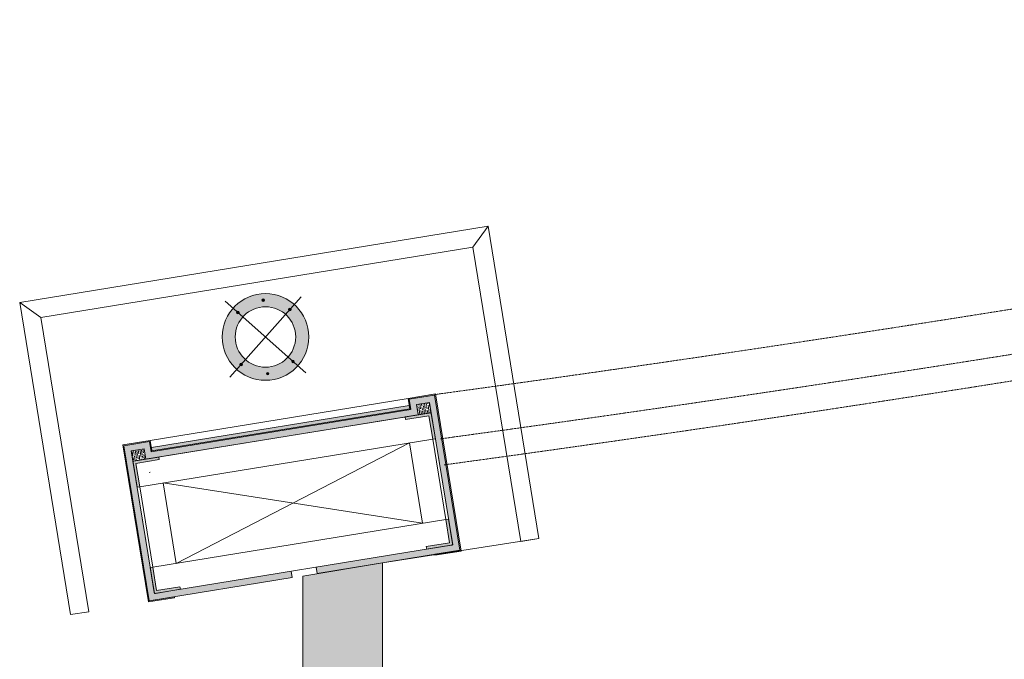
# Model space of a CAD drawing. Header units: metres. Extents: x 362935 to 596424, y 80601 to 172483.
# Tile 84 of 174: x 391664 to 393537, y 118801 to 120018. Entities that reach past the tile are written whole.
import ezdxf

# ---------------------------------------------------------------- set-up
doc = ezdxf.new("R2010")
doc.units = ezdxf.units.M
for name, pattern in [('( Hidden )', [0.375, 0.25, -0.125]), ('CONTINOUS', [0]), ('DASHED2', [9.525, 6.35, -3.175])]:
    doc.linetypes.add(name, pattern=pattern)
for name, color, linetype, lineweight in [('A1-DIM', 8, 'Continuous', 5), ('A1-ELE-3', 8, 'Continuous', 5), ('A1-HATCH-1', 8, 'Continuous', 5), ('A1-LIGHT FIXTURES', 8, 'Continuous', 5), ('A1-MS FRAME', 8, 'Continuous', 5), ('A1-WODDEN BATTEN', 8, 'Continuous', 5), ('A3-DIM', 8, 'Continuous', 5), ('CT-GUARD RAIL', 8, 'Continuous', 5), ('CT_BULKHEAD', 8, '( Hidden )', 5), ('CT_CORIAN', 8, 'CONTINOUS', 5), ('CT_MS FRAME WORK', 8, 'CONTINOUS', 5), ('CT_PILASTER', 8, 'Continuous', 5), ('CT_PLY', 8, 'CONTINOUS', 5), ('CT_SS SHEET CLADDING', 8, 'CONTINOUS', 5), ('CT_WOODEN BATTENS', 8, 'CONTINOUS', 5), ('WALL 100', 8, 'Continuous', 5), ('WALLS', 8, 'Continuous', 5)]:
    doc.layers.add(name, color=color, linetype=linetype, lineweight=lineweight)

# ---------------------------------------------------------------- blocks, each defined once
blk = doc.blocks.new('PILASTER')
at = {"layer": 'A1-HATCH-1'}
h = blk.add_hatch(dxfattribs=at)
h.set_pattern_fill('GOST_WOOD', color=256, angle=90)
h.set_pattern_definition([(180, (125168.73, 5987640.515), (5e-11, 6), [10, -2]), (180, (125170.73, 5987642.515), (5e-11, 6), [6, -1.5, 3, -1.5]), (180, (125173.73, 5987644.515), (5e-11, 6), [10, -2])])
h.paths.add_polyline_path([(287.5, -137), (262.5, -137), (262.5, -117), (-262.5, -117), (-262.5, -137), (-287.5, -137), (-287.5, 138), (287.5, 138)], flags=16)
h.paths.add_polyline_path([(24, 150), (24, 138), (-24, 138), (-24, 150), (-299.5, 150), (-299.5, -149), (-250.5, -149), (-250.5, -129), (250.5, -129), (250.5, -149), (299.5, -149), (299.5, 150)])
h = blk.add_hatch(dxfattribs=at)
h.set_pattern_fill('ANSI36', color=256, scale=10)
h.set_pattern_definition([(45, (125168.7302, 5987640.5153), (0.66291260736, 2.43067956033), [3.125, -0.625, 0, -0.625])])
h.paths.add_polyline_path([(248.5, -137), (-248.5, -137), (-248.5, -131), (248.5, -131)])
at = {"layer": 'A1-MS FRAME', "lineweight": 0, "true_color": 0x737373, "transparency": 33554623}
h = blk.add_hatch(color=8, dxfattribs=at)
h.dxf.hatch_style = 1
edge = h.paths.add_edge_path()
edge.add_line((-237.5, 138), (-285.5, 138))
edge.add_arc((-285.5, 136), 2, 90, 180)
edge.add_line((-287.5, 136), (-287.5, 88))
edge.add_line((-287.5, 88), (-282.5, 88))
edge.add_line((-282.5, 88), (-282.5, 133))
edge.add_line((-282.5, 133), (-237.5, 133))
edge.add_line((-237.5, 133), (-237.5, 138))
h = blk.add_hatch(color=8, dxfattribs=at)
h.dxf.hatch_style = 1
edge = h.paths.add_edge_path()
edge.add_line((237.5, 138), (285.5, 138))
edge.add_arc((285.5, 136), 2, 0, 90, ccw=False)
edge.add_line((287.5, 136), (287.5, 88))
edge.add_line((287.5, 88), (282.5, 88))
edge.add_line((282.5, 88), (282.5, 133))
edge.add_line((282.5, 133), (237.5, 133))
edge.add_line((237.5, 133), (237.5, 138))
h = blk.add_hatch(color=8, dxfattribs=at)
h.dxf.hatch_style = 1
edge = h.paths.add_edge_path()
edge.add_line((-237.5, -117), (-285.5, -117))
edge.add_arc((-285.5, -115), 2, 180, 270, ccw=False)
edge.add_line((-287.5, -115), (-287.5, -67))
edge.add_line((-287.5, -67), (-282.5, -67))
edge.add_line((-282.5, -67), (-282.5, -112))
edge.add_line((-282.5, -112), (-237.5, -112))
edge.add_line((-237.5, -112), (-237.5, -117))
h = blk.add_hatch(color=8, dxfattribs=at)
h.dxf.hatch_style = 1
edge = h.paths.add_edge_path()
edge.add_line((237.5, -117), (285.5, -117))
edge.add_arc((285.5, -115), 2, 270, 360)
edge.add_line((287.5, -115), (287.5, -67))
edge.add_line((287.5, -67), (282.5, -67))
edge.add_line((282.5, -67), (282.5, -112))
edge.add_line((282.5, -112), (237.5, -112))
edge.add_line((237.5, -112), (237.5, -117))
at = {"layer": 'A1-WODDEN BATTEN'}
h = blk.add_hatch(dxfattribs=at)
h.set_pattern_fill('GOST_WOOD', color=256, scale=1.5, angle=180)
h.set_pattern_definition([(270, (125168.73, 5987640.515), (-9, 8e-11), [15, -3]), (270, (125165.73, 5987643.515), (-9, 8e-11), [9, -2.25, 4.5, -2.25]), (270, (125162.73, 5987648.015), (-9, 8e-11), [15, -3])])
h.paths.add_polyline_path([(-262.5, -117), (-262.5, -137), (-287.5, -137), (-287.5, -117)])
h = blk.add_hatch(dxfattribs=at)
h.set_pattern_fill('GOST_WOOD', color=256, scale=1.5, angle=180)
h.set_pattern_definition([(270, (367223.657, -20225.053), (-9, 8e-11), [15, -3]), (270, (367220.657, -20222.053), (-9, 8e-11), [9, -2.25, 4.5, -2.25]), (270, (367217.657, -20217.553), (-9, 8e-11), [15, -3])])
h.paths.add_polyline_path([(287.5, -117), (287.5, -137), (262.5, -137), (262.5, -117)])
at = {"layer": 'CT_SS SHEET CLADDING'}
h = blk.add_hatch(color=256, dxfattribs=at)
h.dxf.hatch_style = 1
h.paths.add_polyline_path([(-248.5, -137), (-250.5, -137), (-250.5, -149), (-299.5, -149), (-299.5, 150), (-251, 150), (-251, 152), (-301.5, 152), (-301.5, -151), (-248.5, -151)])
h = blk.add_hatch(color=256, dxfattribs=at)
h.dxf.hatch_style = 1
h.paths.add_polyline_path([(250.5, -137), (248.5, -137), (248.5, -151), (301.5, -151), (301.5, 152), (251, 152), (251, 150), (299.5, 150), (299.5, -149), (250.5, -149)])
at = {"layer": 'CT_SS SHEET CLADDING', "true_color": 0xfedeb3}
h = blk.add_hatch(color=41, dxfattribs=at)
h.dxf.hatch_style = 1
h.paths.add_polyline_path([(248.5, -137), (250.5, -137), (250.5, -129), (-250.5, -129), (-250.5, -137), (-248.5, -137), (-248.5, -131), (248.5, -131)])
at = {"layer": 'A1-ELE-3'}
blk.add_line((-248.5, -151), (248.5, -151), dxfattribs=at)
at = {"layer": 'A1-MS FRAME'}
for points in [[(-237.5, 138), (-285.5, 138, 0.414214), (-287.5, 136), (-287.5, 88), (-282.5, 88), (-282.5, 133), (-237.5, 133), (-237.5, 138)], [(237.5, 138), (285.5, 138, -0.414214), (287.5, 136), (287.5, 88), (282.5, 88), (282.5, 133), (237.5, 133), (237.5, 138)], [(-237.5, -117), (-285.5, -117, -0.414214), (-287.5, -115), (-287.5, -67), (-282.5, -67), (-282.5, -112), (-237.5, -112), (-237.5, -117)], [(237.5, -117), (285.5, -117, 0.414214), (287.5, -115), (287.5, -67), (282.5, -67), (282.5, -112), (237.5, -112), (237.5, -117)]]:
    blk.add_lwpolyline(points, format="xyb", dxfattribs=at)
at = {"layer": 'CT-GUARD RAIL'}
for p, q in [((-451.5, -450.2), (-416.5, -415.2)), ((416.5, -415.2), (451.5, -450.2))]:
    blk.add_line(p, q, dxfattribs=at)
blk.add_lwpolyline([(451.5, 152), (451.5, -450.2), (-451.5, -450.2), (-451.5, 152), (-416.5, 152), (-416.5, -415.2), (416.5, -415.2), (416.5, 152)], close=True, dxfattribs=at)
at = {"layer": 'CT_CORIAN', "color": 0, "ltscale": 0.001}
blk.add_lwpolyline([(248.5, -137), (-248.5, -137), (-248.5, -131), (248.5, -131)], close=True, dxfattribs=at)
at = {"layer": 'CT_MS FRAME WORK'}
for p, q in [((237.5, -67), (-237.5, 88)), ((237.5, 88), (-237.5, -67))]:
    blk.add_line(p, q, dxfattribs=at)
blk.add_lwpolyline([(287.5, -117), (-287.5, -117), (-287.5, 138), (287.5, 138)], close=True, dxfattribs=at)
for points in [[(282.5, -67), (282.5, 88), (-282.5, 88), (-282.5, -67), (282.5, -67)], [(-237.5, 88), (-237.5, -67)], [(237.5, -67), (237.5, 88)]]:
    blk.add_lwpolyline(points, dxfattribs=at)
at = {"layer": 'CT_PLY'}
for p, q in [((-24, 138), (-24, 150)), ((24, 138), (24, 150))]:
    blk.add_line(p, q, dxfattribs=at)
blk.add_lwpolyline([(24, 150), (299.5, 150), (299.5, -149), (250.5, -149), (250.5, -129), (-250.5, -129), (-250.5, -149), (-299.5, -149), (-299.5, 150), (-24, 150)], dxfattribs=at)
blk.add_lwpolyline([(287.5, -137), (262.5, -137), (262.5, -117), (-262.5, -117), (-262.5, -137), (-287.5, -137), (-287.5, 138), (287.5, 138)], close=True, dxfattribs=at)
at = {"layer": 'CT_SS SHEET CLADDING'}
for p, q in [((-248.5, -137), (-250.5, -137)), ((248.5, -137), (250.5, -137))]:
    blk.add_line(p, q, dxfattribs=at)
blk.add_lwpolyline([(-251, 152), (-301.5, 152), (-301.5, -151), (-248.5, -151), (-248.5, -131), (248.5, -131), (248.5, -151), (301.5, -151), (301.5, 152), (251, 152), (251, 150), (299.5, 150), (299.5, -149), (250.5, -149), (250.5, -129), (-250.5, -129), (-250.5, -149), (-299.5, -149), (-299.5, 150), (-251, 150), (-251, 152)], dxfattribs=at)
at = {"layer": 'CT_WOODEN BATTENS'}
for points in [[(-262.5, -117), (-262.5, -137), (-287.5, -137), (-287.5, -117), (-262.5, -117)], [(287.5, -117), (287.5, -137), (262.5, -137), (262.5, -117), (287.5, -117)]]:
    blk.add_lwpolyline(points, dxfattribs=at)
blk = doc.blocks.new('L1')
at = {"layer": 'A1-LIGHT FIXTURES', "true_color": 0xadadad}
h = blk.add_hatch(color=253, dxfattribs=at)
h.dxf.hatch_style = 1
edge = h.paths.add_edge_path(flags=17)
edge.add_arc((0, 0), 57.5, 315, 675)
edge = h.paths.add_edge_path()
edge.add_arc((0, 0), 82.5, 315, 675)
at = {"layer": 'A1-LIGHT FIXTURES'}
for p, q in [((0, 102.5), (0, -102.5)), ((102.5, 0), (-102.5, 0))]:
    blk.add_line(p, q, dxfattribs=at)
for radius in [82.5, 57.5]:
    blk.add_circle((0, 0), radius, dxfattribs=at)
at = {"layer": 'A3-DIM', "color": 7}
for p, q in [((-0.1, 70.1), (-1.5, 70.1)), ((-0.1, 69.9), (-1.5, 69.9)), ((-0.1, 71.5), (-0.1, 70.1)), ((-0.1, 69.9), (-0.1, 68.5)), ((0.1, 71.5), (0.1, 70.1)), ((1.5, 70.1), (0.1, 70.1)), ((0.1, 69.9), (0.1, 68.5)), ((1.5, 69.9), (0.1, 69.9)), ((49.4, 49.6), (48, 49.6)), ((49.4, 49.4), (48, 49.4)), ((49.4, 51), (49.4, 49.6)), ((49.4, 49.4), (49.4, 48)), ((49.6, 51), (49.6, 49.6)), ((51, 49.6), (49.6, 49.6)), ((49.6, 49.4), (49.6, 48)), ((51, 49.4), (49.6, 49.4)), ((-71.5, 0.1), (-70.1, 0.1)), ((-70.1, 0.1), (-70.1, 1.5)), ((-69.9, 0.1), (-69.9, 1.5)), ((-69.9, 0.1), (-68.5, 0.1)), ((69.9, 0.1), (68.5, 0.1)), ((69.9, 1.5), (69.9, 0.1)), ((70.1, 1.5), (70.1, 0.1)), ((71.5, 0.1), (70.1, 0.1)), ((-71.5, -0.1), (-70.1, -0.1)), ((-70.1, -1.5), (-70.1, -0.1)), ((-69.9, -0.1), (-68.5, -0.1)), ((-69.9, -1.5), (-69.9, -0.1)), ((69.9, -0.1), (68.5, -0.1)), ((69.9, -0.1), (69.9, -1.5)), ((71.5, -0.1), (70.1, -0.1)), ((70.1, -0.1), (70.1, -1.5)), ((-49.6, -49.4), (-51, -49.4)), ((-49.6, -49.6), (-51, -49.6)), ((-49.6, -48), (-49.6, -49.4)), ((-49.6, -49.6), (-49.6, -51)), ((-49.4, -48), (-49.4, -49.4)), ((-48, -49.4), (-49.4, -49.4)), ((-49.4, -49.6), (-49.4, -51)), ((-48, -49.6), (-49.4, -49.6)), ((-1.5, -69.9), (-0.1, -69.9)), ((-1.5, -70.1), (-0.1, -70.1)), ((-0.1, -69.9), (-0.1, -68.5)), ((-0.1, -71.5), (-0.1, -70.1)), ((0.1, -69.9), (0.1, -68.5)), ((0.1, -69.9), (1.5, -69.9)), ((0.1, -70.1), (1.5, -70.1)), ((0.1, -71.5), (0.1, -70.1))]:
    blk.add_line(p, q, dxfattribs=at)
for centre in [(0, 70), (49.5, 49.5), (-70, 0), (70, 0), (-49.5, -49.5), (0, -70)]:
    blk.add_circle(centre, 2.5, dxfattribs=at)
for centre, start, end in [((0, 70), 93.8226, 176.1774), ((0, 70), 183.8226, 266.1774), ((0, 70), 3.8226, 86.1774), ((0, 70), 273.8226, 356.1774), ((49.5, 49.5), 93.8226, 176.1774), ((49.5, 49.5), 183.8226, 266.1774), ((49.5, 49.5), 3.8226, 86.1774), ((49.5, 49.5), 273.8226, 356.1774), ((-70, 0), 93.8226, 176.1774), ((-70, 0), 3.8226, 86.1774), ((70, 0), 93.8226, 176.1774), ((70, 0), 3.8226, 86.1774), ((-70, 0), 183.8226, 266.1774), ((-70, 0), 273.8226, 356.1774), ((70, 0), 183.8226, 266.1774), ((70, 0), 273.8226, 356.1774), ((-49.5, -49.5), 93.8226, 176.1774), ((-49.5, -49.5), 183.8226, 266.1774), ((-49.5, -49.5), 3.8226, 86.1774), ((-49.5, -49.5), 273.8226, 356.1774), ((0, -70), 93.8226, 176.1774), ((0, -70), 183.8226, 266.1774), ((0, -70), 3.8226, 86.1774), ((0, -70), 273.8226, 356.1774)]:
    blk.add_arc(centre, 1.5, start, end, dxfattribs=at)

msp = doc.modelspace()

# ---------------------------------------------------------------- hatches: boundary and pattern name
at = {"layer": 'WALL 100', "true_color": 0x636466}
h = msp.add_hatch(color=251, dxfattribs=at)
h.dxf.hatch_style = 1
h.paths.add_polyline_path([(396724.6, 111067.9), (396724.6, 109868.6), (396624.6, 109868.6), (396624.6, 111067.9)])
h.paths.add_polyline_path([(396572.8, 109868.6), (395973.8, 109868.6), (395973.8, 109768.6), (396572.8, 109768.6)])
h.paths.add_polyline_path([(392202.8, 118959.1), (392354, 118984.5), (392352.8, 108838.7), (392202.8, 108838.7)])
h.paths.add_polyline_path([(395292.6, 115867.9), (395292.6, 115968), (395780.7, 115968), (395780.7, 115868)])
h.paths.add_polyline_path([(395880.7, 116118), (395880.7, 111931.2), (395780.7, 111931.2), (395780.7, 116118)])
h.paths.add_polyline_path([(392353.7, 115867.9), (392353.7, 115967.9), (394292.6, 115968), (394292.6, 115868)])
h.paths.add_polyline_path([(396652.8, 117008.7), (396652.8, 117771.9), (395880.7, 117601.8), (395880.7, 116968), (395780.7, 116968), (395780.7, 117681.8), (396802.8, 117911.5), (396802.8, 117008.7)])
h.paths.add_polyline_path([(401879.3, 121206.2), (401725.3, 121163.1), (400752.9, 108838.3), (400903.4, 108838.3)])

# ---------------------------------------------------------------- linework, layer by layer
at = {"layer": 'A1-WODDEN BATTEN', "color": 8, "linetype": 'DASHED2', "ltscale": 0.3}
for radius, end in [(48676.6, 282.51605), (48726.6, 282.51654)]:
    msp.add_arc((385885.2, 167450.3, 1343980.9), radius, 277.76838, end, dxfattribs=at)
at = {"layer": 'CT_BULKHEAD', "linetype": 'DASHED2', "ltscale": 0.3}
msp.add_arc((385885.2, 167450.3, 1343980.9), 48591.6, 277.76838, 287.96425, dxfattribs=at)
at = {"layer": 'CT_SS SHEET CLADDING'}
msp.add_line((391912.2, 119156.9, 1343980.9), (391910.2, 119156.5, 1343980.9), dxfattribs=at)
at = {"layer": 'WALLS'}
msp.add_line((392651.8, 119030.9, 1343980.9), (392354, 118984.5, 1343980.9), dxfattribs=at)
at = {"layer": 'WALLS', "elevation": 1343980.9}
msp.add_lwpolyline([(392202.8, 118959.1), (392354, 118984.5), (392352.8, 108838.7), (392202.8, 108838.7), (392202.8, 118959.1)], close=True, dxfattribs=at)

# ---------------------------------------------------------------- block references
at = {"layer": 'A1-DIM', "rotation": 48.40974033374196}
msp.add_blockref('L1', (392131.5, 119414.3, 1343980.9), dxfattribs=at)
at = {"layer": 'CT_PILASTER', "xscale": -1, "rotation": 189.246790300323}
msp.add_blockref('PILASTER', (392181.8, 119108.4, 1343980.9), dxfattribs=at)

doc.saveas('drawing.dxf')
